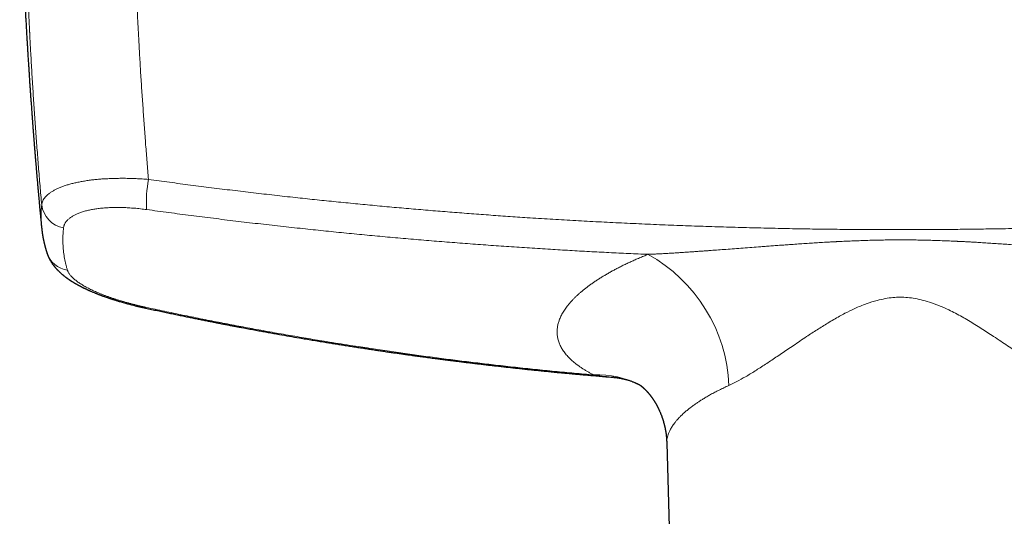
# Model space of a CAD drawing. Header units: millimetres. Extents: x 8 to 974, y 12 to 621.
# Tile 18 of 52: x 405 to 512, y 267 to 321. Entities that reach past the tile are written whole.
import ezdxf

# ---------------------------------------------------------------- set-up
doc = ezdxf.new("R2010")
doc.units = ezdxf.units.MM

msp = doc.modelspace()

# ---------------------------------------------------------------- linework, layer by layer
at = {"color": 7, "linetype": 'Continuous', "lineweight": 30}
for p, q in [((407.34, 298.74), (407.34, 298.75)), ((469.41, 282.41), (469.32, 282.42)), ((475.17, 275.27), (475.7, 256.23))]:
    msp.add_line(p, q, dxfattribs=at)
at = {"color": 8, "linetype": 'Continuous', "lineweight": 0, "flags": 128}
msp.add_lwpolyline([(418.71, 290), (418.69, 289.98), (418.68, 289.96), (418.67, 289.94), (418.66, 289.93), (418.65, 289.93), (418.64, 289.92), (418.63, 289.92)], dxfattribs=at)
at = {"color": 8, "linetype": 'Continuous', "lineweight": 0}
for centre, radius, start, end in [((431.78, 301.41), 13.06, 169.0332, 183.4446), ((410.27, 301.51), 2.93, 187.2244, 259.4736), ((410.6, 296.81), 2.82, 198.7563, 261.1654), ((464.87, 280.85), 17.05, 2.2447, 60.9705), ((467.7, 272.7), 9.97, 62.8288, 92.6019)]:
    msp.add_arc(centre, radius, start, end, dxfattribs=at)
at = {"color": 7, "linetype": 'Continuous', "lineweight": 30}
for points, knots in [([(404.98, 338.44), (404.98, 338.39), (404.98, 338.18), (404.99, 337.85), (405, 337.43), (405.01, 337.03), (405.02, 336.65), (405.03, 336.27), (405.04, 335.91), (405.05, 335.56), (405.06, 335.22), (405.07, 334.89), (405.08, 334.57), (405.09, 334.25), (405.1, 333.95), (405.11, 333.67), (405.11, 333.39), (405.12, 333.12), (405.13, 332.87), (405.14, 332.62), (405.15, 332.39), (405.15, 332.17), (405.16, 331.96), (405.17, 331.77), (405.18, 331.58), (405.18, 331.4), (405.19, 331.24), (405.19, 331.08), (405.2, 330.94), (405.2, 330.81), (405.21, 330.69), (405.21, 330.58), (405.22, 330.48), (405.22, 330.39), (405.22, 330.31), (405.22, 330.24), (405.23, 330.18), (405.23, 330.13), (405.23, 330.07), (405.23, 330.01), (405.24, 329.93), (405.24, 329.85), (405.24, 329.75), (405.25, 329.65), (405.25, 329.52), (405.26, 329.39), (405.26, 329.24), (405.27, 329.07), (405.28, 328.89), (405.28, 328.7), (405.29, 328.49), (405.3, 328.27), (405.31, 328.03), (405.32, 327.78), (405.33, 327.52), (405.35, 327.24), (405.36, 326.95), (405.37, 326.64), (405.39, 326.33), (405.4, 326.01), (405.42, 325.69), (405.43, 325.36), (405.45, 325.02), (405.46, 324.66), (405.48, 324.32), (405.5, 323.97), (405.51, 323.64), (405.53, 323.3), (405.55, 322.96), (405.57, 322.57), (405.59, 322.16), (405.61, 321.71), (405.64, 321.23), (405.67, 320.7), (405.7, 320.13), (405.73, 319.58), (405.77, 319.03), (405.8, 318.49), (405.83, 317.96), (405.86, 317.45), (405.89, 316.94), (405.92, 316.44), (405.96, 315.96), (405.99, 315.48), (406.02, 314.99), (406.05, 314.51), (406.08, 314.04), (406.11, 313.59), (406.14, 313.14), (406.17, 312.72), (406.2, 312.33), (406.23, 311.99), (406.25, 311.69), (406.27, 311.4), (406.29, 311.13), (406.31, 310.9), (406.32, 310.7), (406.33, 310.5), (406.35, 310.32), (406.36, 310.15), (406.37, 309.98), (406.39, 309.83), (406.4, 309.68), (406.41, 309.57), (406.41, 309.47), (406.42, 309.39), (406.42, 309.32), (406.43, 309.25), (406.44, 309.18), (406.44, 309.1), (406.45, 309.01), (406.46, 308.89), (406.47, 308.77), (406.48, 308.63), (406.49, 308.48), (406.5, 308.32), (406.52, 308.14), (406.53, 307.96), (406.55, 307.77), (406.56, 307.57), (406.58, 307.37), (406.6, 307.15), (406.61, 306.93), (406.63, 306.71), (406.65, 306.48), (406.67, 306.25), (406.7, 305.86), (406.75, 305.31), (406.79, 304.78), (406.82, 304.42), (406.84, 304.25), (406.85, 304.07), (406.87, 303.9), (406.88, 303.73), (406.9, 303.58), (406.91, 303.44), (406.92, 303.31), (406.93, 303.2), (406.94, 303.1), (406.95, 303.01), (406.95, 302.93), (406.96, 302.84), (406.97, 302.74), (406.98, 302.63), (406.99, 302.52), (407, 302.4), (407.01, 302.27), (407.02, 302.14), (407.04, 302.01), (407.06, 301.72), (407.09, 301.4), (407.12, 301.05), (407.14, 300.83), (407.16, 300.61), (407.19, 300.37), (407.21, 300.17), (407.22, 300), (407.23, 299.87), (407.25, 299.73), (407.26, 299.6), (407.27, 299.46), (407.29, 299.33), (407.3, 299.21), (407.31, 299.11), (407.32, 299.01), (407.32, 298.92), (407.33, 298.85), (407.34, 298.8), (407.34, 298.77), (407.34, 298.75), (407.34, 298.75)], [0, 0, 0, 0, 0.0046101, 0.0154592, 0.0260175, 0.0362852, 0.0462623, 0.0557787, 0.0650153, 0.073972, 0.0826492, 0.0912154, 0.0994907, 0.1074752, 0.1151692, 0.1225728, 0.1296859, 0.1365089, 0.1430054, 0.1492152, 0.1551384, 0.160775, 0.1661252, 0.171189, 0.1759666, 0.1804579, 0.1846631, 0.1885823, 0.1922154, 0.1955626, 0.1986239, 0.2014017, 0.2039231, 0.206196, 0.208329, 0.2101842, 0.2117615, 0.2130611, 0.2140874, 0.2159814, 0.2179862, 0.2200057, 0.2223696, 0.225078, 0.2281307, 0.2316008, 0.2354295, 0.2396167, 0.2441625, 0.2490667, 0.2543294, 0.2599505, 0.26593, 0.2722678, 0.2789639, 0.2860182, 0.2934307, 0.3012013, 0.30933, 0.3170958, 0.3251624, 0.3335298, 0.3421978, 0.3511665, 0.3604358, 0.368602, 0.376988, 0.3855937, 0.3944096, 0.4032198, 0.414614, 0.4258461, 0.4369161, 0.4514884, 0.4657703, 0.479762, 0.4934636, 0.507146, 0.5205268, 0.5336059, 0.5463837, 0.5588602, 0.5710355, 0.5829099, 0.595395, 0.6075294, 0.6193131, 0.6307465, 0.6418296, 0.6525625, 0.6629454, 0.6707018, 0.6782507, 0.6855924, 0.6927217, 0.6980789, 0.7031756, 0.7080115, 0.7125868, 0.7169775, 0.7210979, 0.7249481, 0.7285281, 0.7318378, 0.7338585, 0.7357633, 0.7375523, 0.7392255, 0.7408651, 0.7427134, 0.7452276, 0.7480649, 0.751224, 0.7546946, 0.7584745, 0.7624882, 0.7668003, 0.771411, 0.7763202, 0.7811023, 0.7861375, 0.7914257, 0.796967, 0.8026514, 0.808328, 0.8139959, 0.8196553, 0.8373855, 0.8550308, 0.8594289, 0.8638218, 0.8682093, 0.8725711, 0.8766934, 0.8805197, 0.8840499, 0.887284, 0.8899357, 0.8923486, 0.8945226, 0.8965305, 0.8987334, 0.9011803, 0.9038713, 0.9066384, 0.9096235, 0.9128235, 0.9160909, 0.9193442, 0.9225836, 0.937667, 0.9429791, 0.9483796, 0.9539707, 0.9597526, 0.9657253, 0.9689701, 0.9722685, 0.9756207, 0.9790266, 0.9824799, 0.9857702, 0.988629, 0.9912516, 0.9936379, 0.9957878, 0.9977014, 0.998796, 0.999795, 1, 1, 1, 1]), ([(407.34, 298.75), (407.34, 298.74), (407.34, 298.71), (407.35, 298.68), (407.35, 298.65), (407.35, 298.62), (407.36, 298.6), (407.36, 298.58), (407.36, 298.57), (407.36, 298.56), (407.36, 298.53), (407.37, 298.5), (407.37, 298.47), (407.37, 298.44), (407.38, 298.43), (407.38, 298.41), (407.38, 298.38), (407.38, 298.36), (407.39, 298.33), (407.39, 298.31), (407.39, 298.3), (407.39, 298.28), (407.4, 298.26), (407.4, 298.24), (407.4, 298.22), (407.41, 298.19), (407.41, 298.16), (407.41, 298.14), (407.42, 298.12), (407.42, 298.09), (407.42, 298.06), (407.43, 298.04), (407.43, 298.01), (407.44, 297.98), (407.44, 297.96), (407.44, 297.93), (407.45, 297.9), (407.46, 297.86), (407.46, 297.81), (407.47, 297.76), (407.48, 297.72), (407.49, 297.68), (407.49, 297.64), (407.5, 297.61), (407.5, 297.58), (407.51, 297.56), (407.51, 297.54), (407.52, 297.53), (407.52, 297.51), (407.52, 297.48), (407.53, 297.46), (407.53, 297.44), (407.54, 297.42), (407.54, 297.4), (407.54, 297.38), (407.55, 297.36), (407.55, 297.34), (407.56, 297.32), (407.56, 297.3), (407.56, 297.28), (407.57, 297.26), (407.57, 297.25), (407.57, 297.24), (407.58, 297.22), (407.58, 297.2), (407.59, 297.18), (407.59, 297.16), (407.59, 297.14), (407.6, 297.13), (407.6, 297.12), (407.6, 297.1), (407.61, 297.08), (407.61, 297.06), (407.62, 297.04), (407.62, 297.01), (407.63, 296.99), (407.63, 296.97), (407.64, 296.95), (407.64, 296.93), (407.65, 296.91), (407.65, 296.9), (407.66, 296.88), (407.66, 296.85), (407.67, 296.83), (407.67, 296.8), (407.68, 296.78), (407.68, 296.76), (407.69, 296.74), (407.7, 296.72), (407.7, 296.69), (407.71, 296.67), (407.71, 296.65), (407.72, 296.63), (407.72, 296.61), (407.73, 296.58), (407.74, 296.55), (407.75, 296.52), (407.75, 296.5), (407.76, 296.48), (407.77, 296.45), (407.77, 296.43), (407.78, 296.4), (407.79, 296.38), (407.79, 296.36), (407.8, 296.35), (407.8, 296.33), (407.8, 296.32), (407.81, 296.3), (407.82, 296.28), (407.82, 296.25), (407.83, 296.23), (407.84, 296.21), (407.84, 296.19), (407.85, 296.18), (407.85, 296.16), (407.86, 296.14), (407.86, 296.12), (407.87, 296.1), (407.88, 296.08), (407.88, 296.07), (407.89, 296.05), (407.89, 296.03), (407.9, 296), (407.91, 295.97), (407.92, 295.94), (407.93, 295.91), (407.93, 295.9)], [0, 0, 0, 0, 0.013591, 0.025568, 0.03593, 0.044676, 0.051808, 0.057245, 0.061948, 0.066496, 0.07089, 0.085618, 0.099862, 0.104835, 0.11073, 0.117566, 0.125346, 0.134068, 0.143049, 0.150278, 0.15624, 0.161152, 0.166752, 0.17342, 0.183364, 0.193072, 0.20179, 0.209519, 0.21626, 0.228038, 0.238667, 0.245161, 0.253293, 0.263069, 0.272905, 0.281838, 0.290077, 0.30663, 0.326318, 0.341535, 0.352327, 0.367762, 0.383518, 0.394179, 0.405216, 0.410618, 0.416377, 0.422727, 0.429726, 0.437374, 0.445672, 0.45424, 0.461578, 0.467782, 0.473031, 0.479298, 0.486754, 0.495353, 0.503463, 0.509544, 0.514608, 0.518848, 0.523784, 0.529737, 0.536709, 0.544428, 0.55089, 0.556572, 0.561475, 0.56569, 0.570587, 0.57663, 0.585393, 0.594654, 0.603, 0.610425, 0.616931, 0.624186, 0.631044, 0.637739, 0.644103, 0.650751, 0.658577, 0.667606, 0.676657, 0.684708, 0.691835, 0.698865, 0.70688, 0.715802, 0.724161, 0.731398, 0.73759, 0.745985, 0.756223, 0.767508, 0.777698, 0.784851, 0.792143, 0.800433, 0.809721, 0.818809, 0.82726, 0.834439, 0.840346, 0.844989, 0.849815, 0.85587, 0.863154, 0.873387, 0.881866, 0.888328, 0.89377, 0.89991, 0.906779, 0.914372, 0.922418, 0.928256, 0.93424, 0.940368, 0.946732, 0.954394, 0.963479, 0.974107, 0.986281, 1, 1, 1, 1]), ([(407.93, 295.9), (407.94, 295.89), (407.94, 295.87), (407.96, 295.83), (407.97, 295.81), (407.97, 295.78), (407.98, 295.76), (407.99, 295.75), (407.99, 295.73), (408, 295.71), (408.02, 295.67), (408.03, 295.64), (408.04, 295.6), (408.06, 295.57), (408.07, 295.55), (408.07, 295.53), (408.08, 295.51), (408.1, 295.48), (408.11, 295.45), (408.13, 295.41), (408.15, 295.37), (408.18, 295.31), (408.21, 295.25), (408.24, 295.19), (408.27, 295.14), (408.3, 295.07), (408.35, 295), (408.4, 294.92), (408.46, 294.83), (408.51, 294.74), (408.57, 294.66), (408.63, 294.58), (408.68, 294.52), (408.71, 294.48), (408.74, 294.44), (408.77, 294.41), (408.8, 294.37), (408.83, 294.33), (408.86, 294.29), (408.9, 294.26), (408.92, 294.23), (408.95, 294.2), (408.98, 294.17), (409, 294.14), (409.03, 294.11), (409.06, 294.08), (409.09, 294.05), (409.13, 294.01), (409.18, 293.96), (409.24, 293.9), (409.3, 293.84), (409.36, 293.78), (409.43, 293.72), (409.49, 293.67), (409.54, 293.62), (409.6, 293.58), (409.65, 293.54), (409.7, 293.5), (409.75, 293.45), (409.8, 293.41), (409.84, 293.38), (409.88, 293.35), (409.9, 293.33), (409.93, 293.31), (409.96, 293.29), (409.99, 293.27), (410.02, 293.24), (410.05, 293.22), (410.07, 293.21), (410.09, 293.19), (410.11, 293.18), (410.13, 293.17), (410.14, 293.16), (410.16, 293.14), (410.18, 293.13), (410.2, 293.11), (410.22, 293.1), (410.24, 293.09), (410.26, 293.07), (410.28, 293.06), (410.31, 293.04), (410.33, 293.02), (410.36, 293.01), (410.38, 292.99), (410.4, 292.98), (410.43, 292.96), (410.45, 292.94), (410.48, 292.93), (410.51, 292.91), (410.53, 292.89), (410.56, 292.87), (410.59, 292.85), (410.62, 292.83), (410.64, 292.82), (410.66, 292.81), (410.68, 292.8), (410.71, 292.78), (410.74, 292.76), (410.79, 292.73), (410.84, 292.7), (410.89, 292.67), (410.94, 292.64), (410.99, 292.61), (411.04, 292.58), (411.08, 292.56), (411.13, 292.53), (411.18, 292.5), (411.23, 292.48), (411.27, 292.45), (411.33, 292.42), (411.38, 292.39), (411.45, 292.35), (411.52, 292.32), (411.6, 292.28), (411.68, 292.23), (411.76, 292.19), (411.84, 292.15), (411.91, 292.12), (411.97, 292.09), (412.03, 292.06), (412.08, 292.04), (412.14, 292.01), (412.21, 291.98), (412.28, 291.94), (412.34, 291.92), (412.39, 291.89), (412.44, 291.87), (412.48, 291.85), (412.53, 291.83), (412.57, 291.81), (412.62, 291.79), (412.71, 291.75), (412.83, 291.7), (412.97, 291.64), (413.09, 291.59), (413.17, 291.56), (413.22, 291.54), (413.27, 291.52), (413.32, 291.5), (413.37, 291.48), (413.41, 291.46), (413.46, 291.44), (413.5, 291.43), (413.54, 291.41), (413.59, 291.39), (413.63, 291.38), (413.67, 291.36), (413.71, 291.35), (413.74, 291.34), (413.77, 291.33), (413.79, 291.32), (413.81, 291.31), (413.85, 291.3), (413.9, 291.28), (413.95, 291.26), (414.01, 291.23), (414.07, 291.21), (414.13, 291.19), (414.21, 291.16), (414.3, 291.13), (414.4, 291.1), (414.49, 291.07), (414.56, 291.04), (414.62, 291.02), (414.66, 291.01), (414.69, 291), (414.72, 290.99), (414.74, 290.98), (414.76, 290.98), (414.79, 290.96), (414.84, 290.95), (414.89, 290.93), (414.95, 290.91), (415.02, 290.89), (415.08, 290.87), (415.15, 290.85), (415.25, 290.82), (415.37, 290.78), (415.51, 290.73), (415.68, 290.68), (415.88, 290.62), (416.1, 290.56), (416.33, 290.49), (416.56, 290.43), (416.79, 290.37), (417, 290.31), (417.21, 290.26), (417.42, 290.21), (417.58, 290.17), (417.71, 290.13), (417.8, 290.11), (417.89, 290.09), (417.97, 290.07), (418.02, 290.06), (418.05, 290.05), (418.07, 290.05), (418.08, 290.05), (418.1, 290.04), (418.11, 290.04), (418.13, 290.04), (418.16, 290.03), (418.2, 290.02), (418.26, 290.01), (418.33, 289.99), (418.42, 289.97), (418.52, 289.95), (418.6, 289.93), (418.63, 289.92)], [0, 0, 0, 0, 0.003725, 0.006697, 0.00894, 0.010616, 0.012113, 0.013468, 0.014743, 0.017053, 0.020152, 0.023715, 0.026787, 0.029333, 0.031499, 0.033307, 0.035013, 0.037584, 0.040903, 0.043735, 0.047946, 0.053968, 0.060096, 0.065325, 0.070626, 0.076034, 0.0845, 0.09322, 0.102215, 0.111506, 0.121043, 0.12957, 0.137524, 0.141643, 0.145602, 0.149404, 0.153464, 0.158311, 0.163361, 0.167753, 0.171626, 0.174959, 0.178325, 0.181887, 0.186052, 0.190526, 0.1945, 0.198004, 0.205259, 0.214037, 0.220965, 0.229438, 0.237574, 0.245382, 0.251892, 0.257231, 0.264394, 0.27003, 0.275424, 0.282475, 0.287676, 0.291019, 0.294504, 0.297785, 0.300475, 0.303956, 0.308265, 0.311247, 0.313805, 0.315983, 0.317899, 0.319561, 0.321371, 0.323491, 0.326115, 0.328575, 0.330582, 0.332229, 0.334307, 0.337033, 0.339919, 0.342437, 0.3454, 0.347828, 0.350168, 0.352449, 0.355098, 0.358287, 0.361341, 0.364015, 0.366967, 0.370456, 0.373432, 0.375897, 0.377757, 0.3792, 0.380988, 0.385906, 0.391023, 0.395914, 0.400862, 0.406046, 0.411373, 0.416306, 0.420411, 0.424599, 0.429239, 0.434329, 0.439294, 0.443675, 0.449416, 0.455565, 0.462414, 0.469742, 0.477394, 0.485168, 0.492535, 0.498704, 0.504227, 0.509005, 0.513594, 0.518992, 0.525181, 0.532052, 0.536619, 0.541394, 0.545728, 0.549412, 0.552446, 0.556184, 0.560649, 0.565849, 0.578292, 0.590501, 0.602117, 0.606484, 0.610705, 0.614756, 0.618639, 0.622474, 0.626832, 0.629789, 0.632967, 0.636369, 0.639992, 0.643781, 0.647174, 0.650022, 0.652526, 0.654374, 0.655675, 0.657382, 0.659712, 0.664235, 0.668952, 0.673563, 0.678068, 0.68247, 0.687023, 0.695381, 0.704624, 0.709817, 0.715139, 0.719678, 0.722904, 0.72535, 0.727017, 0.72817, 0.72967, 0.73158, 0.735421, 0.739756, 0.744278, 0.748987, 0.753882, 0.758964, 0.764232, 0.774374, 0.785076, 0.796067, 0.811199, 0.826801, 0.842876, 0.859425, 0.874848, 0.889944, 0.904444, 0.91835, 0.931663, 0.938097, 0.944384, 0.95034, 0.955428, 0.959609, 0.960883, 0.962041, 0.963083, 0.96401, 0.964822, 0.965956, 0.967783, 0.97079, 0.974742, 0.979638, 0.985479, 0.992266, 1, 1, 1, 1]), ([(418.63, 289.92), (418.85, 289.88), (419.29, 289.78), (419.93, 289.65), (420.56, 289.51), (421.18, 289.38), (421.78, 289.26), (422.37, 289.13), (422.93, 289.02), (423.46, 288.91), (423.97, 288.81), (424.46, 288.71), (424.95, 288.61), (425.42, 288.52), (425.88, 288.43), (426.33, 288.34), (426.77, 288.25), (427.19, 288.17), (427.61, 288.09), (428.02, 288.01), (428.4, 287.94), (428.77, 287.87), (429.12, 287.8), (429.46, 287.74), (429.79, 287.68), (430.12, 287.62), (430.44, 287.56), (430.76, 287.5), (431.07, 287.44), (431.36, 287.39), (431.65, 287.34), (431.93, 287.28), (432.23, 287.23), (432.54, 287.18), (432.84, 287.12), (433.77, 286.96), (435.06, 286.73), (436.72, 286.45), (437.83, 286.27), (438.65, 286.13), (439.2, 286.05), (439.74, 285.96), (440.31, 285.87), (440.9, 285.78), (441.51, 285.68), (442.11, 285.59), (442.7, 285.5), (443.27, 285.41), (443.83, 285.33), (444.37, 285.25), (444.89, 285.17), (445.41, 285.1), (445.9, 285.03), (446.31, 284.97), (446.62, 284.93), (446.85, 284.9), (447.09, 284.86), (447.34, 284.83), (447.6, 284.79), (447.86, 284.75), (448.14, 284.72), (448.43, 284.68), (448.73, 284.64), (449.05, 284.59), (449.37, 284.55), (449.71, 284.5), (450.06, 284.46), (450.41, 284.41), (450.78, 284.36), (451.15, 284.32), (451.53, 284.27), (451.95, 284.21), (452.41, 284.16), (452.91, 284.09), (453.42, 284.03), (453.95, 283.97), (454.49, 283.9), (455.03, 283.84), (455.57, 283.77), (456.1, 283.71), (456.64, 283.65), (457.2, 283.59), (457.77, 283.52), (458.34, 283.46), (458.91, 283.4), (459.48, 283.34), (460.06, 283.27), (460.65, 283.21), (461.25, 283.15), (461.87, 283.09), (462.49, 283.03), (463.13, 282.96), (463.77, 282.9), (464.43, 282.84), (465.09, 282.78), (465.76, 282.72), (466.43, 282.66), (467.13, 282.6), (467.84, 282.54), (468.56, 282.47), (469.06, 282.43), (469.31, 282.41), (469.32, 282.41)], [0, 0, 0, 0, 0.013105, 0.025941, 0.038507, 0.050805, 0.062833, 0.074593, 0.086083, 0.09638, 0.106452, 0.116298, 0.125918, 0.135313, 0.144482, 0.153426, 0.162145, 0.170638, 0.178907, 0.18695, 0.194768, 0.201934, 0.208899, 0.215665, 0.22223, 0.228596, 0.235129, 0.241437, 0.24752, 0.253379, 0.259013, 0.264422, 0.270531, 0.276579, 0.282626, 0.288674, 0.331872, 0.359362, 0.386854, 0.397654, 0.408455, 0.41919, 0.42975, 0.44209, 0.454179, 0.466018, 0.477605, 0.488943, 0.500029, 0.510564, 0.520862, 0.530924, 0.540749, 0.550339, 0.554635, 0.559144, 0.563866, 0.568801, 0.573949, 0.579213, 0.584682, 0.590356, 0.596236, 0.602434, 0.608845, 0.615469, 0.622305, 0.629355, 0.636487, 0.643824, 0.651366, 0.659114, 0.668606, 0.678389, 0.688464, 0.698829, 0.709487, 0.720435, 0.730619, 0.741043, 0.751707, 0.76261, 0.773754, 0.785138, 0.796091, 0.807258, 0.818638, 0.830233, 0.84204, 0.854062, 0.866297, 0.878747, 0.89141, 0.904288, 0.917144, 0.930207, 0.943477, 0.956953, 0.970888, 0.985037, 0.999401, 1, 1, 1, 1]), ([(469.41, 282.41), (469.42, 282.41), (469.44, 282.4), (469.46, 282.4), (469.48, 282.4), (469.49, 282.4), (469.51, 282.4), (469.53, 282.4), (469.55, 282.39), (469.57, 282.39), (469.59, 282.39), (469.61, 282.39), (469.63, 282.38), (469.66, 282.38), (469.68, 282.38), (469.7, 282.38), (469.72, 282.37), (469.74, 282.37), (469.77, 282.37), (469.79, 282.36), (469.81, 282.36), (469.85, 282.36), (469.89, 282.35), (469.94, 282.34), (469.99, 282.33), (470.04, 282.33), (470.08, 282.32), (470.13, 282.31), (470.18, 282.3), (470.23, 282.29), (470.27, 282.28), (470.31, 282.27), (470.36, 282.26), (470.41, 282.25), (470.45, 282.24), (470.5, 282.23), (470.55, 282.22), (470.62, 282.2), (470.69, 282.18), (470.76, 282.16), (470.86, 282.14), (470.97, 282.1), (471.11, 282.06), (471.26, 282.01), (471.4, 281.96), (471.54, 281.9), (471.64, 281.86), (471.71, 281.83), (471.75, 281.82), (471.78, 281.8), (471.81, 281.79), (471.85, 281.77), (471.89, 281.75), (471.93, 281.73), (471.97, 281.72), (472.01, 281.7), (472.04, 281.68), (472.08, 281.66), (472.11, 281.65), (472.14, 281.64), (472.17, 281.62), (472.2, 281.61), (472.22, 281.59), (472.23, 281.59), (472.24, 281.58), (472.25, 281.58)], [0, 0, 0, 0, 0.010956, 0.019029, 0.025023, 0.03208, 0.040084, 0.046675, 0.054608, 0.06224, 0.070037, 0.078538, 0.085215, 0.094376, 0.102159, 0.108409, 0.119063, 0.126691, 0.135578, 0.144863, 0.152906, 0.162738, 0.179517, 0.198206, 0.216563, 0.234696, 0.25203, 0.269083, 0.287649, 0.304732, 0.317079, 0.332329, 0.350262, 0.366519, 0.382401, 0.398562, 0.414838, 0.440063, 0.465222, 0.490324, 0.515383, 0.563561, 0.611499, 0.659268, 0.708788, 0.756081, 0.80364, 0.815438, 0.827399, 0.83862, 0.851208, 0.86201, 0.876607, 0.890138, 0.905116, 0.916503, 0.931265, 0.940411, 0.95124, 0.962613, 0.971556, 0.98355, 0.990444, 0.995936, 1, 1, 1, 1]), ([(472.22, 281.6), (472.22, 281.6), (472.22, 281.6), (472.22, 281.6), (472.22, 281.6), (472.23, 281.59), (472.24, 281.59), (472.25, 281.58), (472.25, 281.58), (472.26, 281.57), (472.27, 281.57), (472.28, 281.56), (472.28, 281.56), (472.29, 281.55), (472.3, 281.54), (472.31, 281.54), (472.31, 281.53), (472.32, 281.53), (472.33, 281.52), (472.34, 281.51), (472.35, 281.51), (472.36, 281.5), (472.37, 281.49), (472.37, 281.49), (472.38, 281.48), (472.39, 281.47), (472.41, 281.46), (472.42, 281.45), (472.43, 281.44), (472.44, 281.43), (472.45, 281.42), (472.46, 281.41), (472.48, 281.41), (472.49, 281.4), (472.5, 281.39), (472.51, 281.38), (472.52, 281.37), (472.53, 281.36), (472.54, 281.35), (472.55, 281.35), (472.56, 281.34), (472.57, 281.32), (472.58, 281.31), (472.6, 281.3), (472.61, 281.29), (472.62, 281.28), (472.63, 281.27), (472.65, 281.26), (472.66, 281.24), (472.68, 281.23), (472.69, 281.21), (472.7, 281.2), (472.71, 281.2), (472.72, 281.19), (472.73, 281.18), (472.74, 281.16), (472.76, 281.15), (472.77, 281.14), (472.79, 281.12), (472.81, 281.1), (472.83, 281.08), (472.85, 281.06), (472.87, 281.04), (472.88, 281.02), (472.9, 281.01), (472.92, 280.99), (472.93, 280.98), (472.94, 280.97), (472.95, 280.96), (472.96, 280.94), (472.98, 280.93), (472.99, 280.92), (473, 280.91), (473, 280.9), (473.01, 280.89), (473.02, 280.88), (473.03, 280.87), (473.04, 280.86), (473.05, 280.85), (473.06, 280.83), (473.07, 280.82), (473.08, 280.81), (473.09, 280.8), (473.1, 280.79), (473.12, 280.77), (473.13, 280.76), (473.15, 280.74), (473.16, 280.72), (473.18, 280.7), (473.2, 280.67), (473.23, 280.64), (473.25, 280.61), (473.28, 280.58), (473.3, 280.55), (473.32, 280.53), (473.34, 280.51), (473.35, 280.5), (473.35, 280.49), (473.36, 280.48), (473.37, 280.47), (473.37, 280.46), (473.38, 280.45), (473.39, 280.43), (473.41, 280.42), (473.42, 280.4), (473.43, 280.38), (473.45, 280.36), (473.46, 280.35), (473.47, 280.33), (473.48, 280.31), (473.5, 280.3), (473.51, 280.28), (473.52, 280.26), (473.53, 280.25), (473.55, 280.22), (473.58, 280.19), (473.61, 280.14), (473.64, 280.09), (473.67, 280.05), (473.71, 280), (473.74, 279.95), (473.77, 279.9), (473.8, 279.85), (473.84, 279.8), (473.87, 279.74), (473.9, 279.69), (473.94, 279.63), (473.97, 279.58), (474, 279.53), (474.02, 279.49), (474.03, 279.47), (474.05, 279.44), (474.06, 279.42), (474.07, 279.4), (474.08, 279.38), (474.1, 279.35), (474.11, 279.32), (474.13, 279.28), (474.16, 279.24), (474.18, 279.19), (474.2, 279.15), (474.22, 279.11), (474.24, 279.06), (474.27, 279.02), (474.29, 278.98), (474.31, 278.93), (474.33, 278.87), (474.37, 278.79), (474.42, 278.69), (474.46, 278.59), (474.5, 278.48), (474.54, 278.38), (474.58, 278.29), (474.61, 278.22), (474.63, 278.16), (474.65, 278.09), (474.68, 278.02), (474.7, 277.96), (474.71, 277.92), (474.72, 277.9), (474.73, 277.87), (474.74, 277.84), (474.74, 277.81), (474.75, 277.78), (474.76, 277.76), (474.77, 277.73), (474.78, 277.7), (474.79, 277.67), (474.8, 277.65), (474.8, 277.62), (474.81, 277.59), (474.82, 277.55), (474.83, 277.52), (474.84, 277.48), (474.85, 277.45), (474.86, 277.41), (474.87, 277.38), (474.88, 277.35), (474.89, 277.31), (474.9, 277.28), (474.9, 277.25), (474.91, 277.22), (474.92, 277.19), (474.92, 277.17), (474.93, 277.14), (474.93, 277.12), (474.94, 277.09), (474.95, 277.06), (474.96, 277.03), (474.96, 276.99), (474.97, 276.96), (474.98, 276.92), (474.99, 276.88), (474.99, 276.84), (475, 276.8), (475.01, 276.76), (475.01, 276.74), (475.02, 276.71), (475.02, 276.69), (475.03, 276.67), (475.03, 276.63), (475.04, 276.59), (475.05, 276.53), (475.06, 276.48), (475.07, 276.43), (475.07, 276.39), (475.08, 276.36), (475.08, 276.33), (475.09, 276.3), (475.09, 276.28), (475.09, 276.25), (475.1, 276.21), (475.1, 276.18), (475.11, 276.14), (475.11, 276.11), (475.11, 276.08), (475.12, 276.05), (475.12, 276.01), (475.13, 275.98), (475.13, 275.94), (475.13, 275.91), (475.14, 275.87), (475.14, 275.84), (475.14, 275.79), (475.15, 275.74), (475.15, 275.68), (475.16, 275.61), (475.16, 275.55), (475.16, 275.5), (475.16, 275.46), (475.17, 275.42), (475.17, 275.39), (475.17, 275.37), (475.17, 275.34), (475.17, 275.31), (475.17, 275.28), (475.17, 275.27)], [0, 0, 0, 0, 0.003184, 0.015276, 0.027423, 0.039626, 0.052092, 0.059116, 0.065469, 0.071684, 0.077855, 0.083985, 0.090157, 0.094655, 0.099497, 0.104336, 0.10909, 0.113927, 0.118925, 0.123608, 0.127646, 0.131568, 0.135472, 0.139414, 0.143702, 0.148657, 0.153704, 0.159296, 0.164422, 0.168665, 0.172808, 0.177033, 0.180624, 0.184676, 0.188757, 0.192797, 0.196327, 0.199479, 0.202495, 0.205543, 0.208986, 0.213116, 0.21746, 0.221546, 0.225104, 0.228218, 0.231982, 0.236268, 0.241469, 0.246516, 0.250471, 0.252869, 0.255264, 0.257924, 0.261173, 0.264699, 0.26806, 0.272625, 0.27664, 0.281494, 0.287526, 0.292314, 0.296438, 0.301141, 0.307139, 0.310171, 0.312589, 0.314862, 0.317367, 0.320607, 0.324276, 0.327003, 0.329061, 0.330829, 0.332595, 0.334543, 0.336802, 0.339646, 0.342765, 0.345335, 0.347391, 0.349287, 0.351487, 0.354362, 0.357359, 0.360104, 0.364482, 0.368419, 0.372262, 0.376473, 0.383003, 0.388726, 0.393923, 0.400353, 0.405252, 0.407378, 0.40979, 0.411937, 0.413609, 0.414813, 0.416122, 0.417902, 0.420152, 0.423701, 0.426469, 0.429101, 0.432472, 0.435686, 0.438315, 0.440518, 0.443186, 0.446411, 0.4494, 0.451812, 0.454169, 0.461431, 0.468118, 0.475497, 0.482502, 0.489765, 0.496737, 0.504106, 0.511051, 0.51863, 0.526244, 0.533535, 0.541252, 0.548643, 0.556271, 0.559857, 0.563391, 0.566899, 0.569749, 0.571701, 0.574304, 0.577658, 0.581938, 0.587013, 0.592275, 0.597102, 0.601997, 0.607595, 0.613186, 0.61839, 0.623188, 0.628005, 0.6331, 0.644008, 0.655116, 0.668061, 0.678677, 0.690359, 0.701186, 0.70795, 0.714235, 0.72172, 0.729385, 0.736575, 0.739663, 0.741989, 0.744533, 0.747711, 0.750819, 0.753585, 0.756482, 0.759718, 0.762731, 0.765075, 0.767662, 0.77079, 0.773966, 0.77707, 0.780686, 0.784755, 0.788789, 0.791651, 0.794507, 0.798033, 0.801758, 0.804969, 0.807983, 0.810783, 0.813576, 0.81645, 0.819048, 0.821121, 0.823688, 0.827044, 0.830519, 0.833588, 0.836999, 0.840876, 0.844652, 0.848613, 0.853122, 0.856111, 0.859021, 0.861458, 0.863297, 0.865219, 0.867681, 0.873799, 0.878807, 0.883664, 0.888392, 0.892766, 0.895741, 0.898513, 0.900684, 0.902988, 0.906015, 0.909535, 0.913111, 0.916456, 0.91936, 0.922223, 0.925254, 0.928779, 0.931852, 0.93536, 0.939106, 0.942312, 0.945574, 0.949186, 0.95498, 0.960916, 0.967014, 0.97289, 0.978128, 0.981976, 0.985254, 0.988452, 0.990523, 0.992977, 0.996136, 1, 1, 1, 1])]:
    msp.add_open_spline(points, degree=3, knots=knots, dxfattribs=at)
at = {"color": 8, "linetype": 'Continuous', "lineweight": 0}
for points, knots in [([(405.52, 338.41), (405.52, 338.35), (405.52, 338.23), (405.52, 338.05), (405.52, 337.85), (405.52, 337.64), (405.53, 337.42), (405.53, 337.19), (405.53, 336.95), (405.53, 336.69), (405.54, 336.47), (405.54, 336.28), (405.54, 336.11), (405.54, 335.94), (405.55, 335.76), (405.55, 335.59), (405.55, 335.43), (405.55, 335.25), (405.56, 335.06), (405.56, 334.87), (405.56, 334.69), (405.56, 334.51), (405.57, 334.35), (405.57, 334.2), (405.57, 334.07), (405.57, 333.94), (405.58, 333.85), (405.58, 333.78), (405.58, 333.72), (405.58, 333.65), (405.58, 333.58), (405.58, 333.44), (405.59, 333.2), (405.6, 332.84), (405.6, 332.45), (405.61, 332.05), (405.62, 331.65), (405.63, 331.24), (405.64, 330.83), (405.65, 330.42), (405.66, 330.03), (405.67, 329.65), (405.68, 329.36), (405.69, 329.18), (405.69, 329.13), (405.69, 329.11), (405.69, 329.08), (405.69, 329.02), (405.7, 328.92), (405.7, 328.82), (405.7, 328.7), (405.71, 328.57), (405.71, 328.42), (405.72, 328.27), (405.72, 328.11), (405.73, 327.94), (405.73, 327.76), (405.74, 327.56), (405.75, 327.35), (405.75, 327.13), (405.76, 326.9), (405.77, 326.65), (405.78, 326.4), (405.79, 326.13), (405.8, 325.85), (405.81, 325.55), (405.82, 325.25), (405.83, 325.03), (405.83, 324.88), (405.84, 324.82), (405.84, 324.76), (405.84, 324.69), (405.84, 324.63), (405.85, 324.56), (405.85, 324.5), (405.85, 324.35), (405.86, 324.12), (405.88, 323.75), (405.9, 323.36), (405.91, 322.94), (405.93, 322.54), (405.95, 322.14), (405.97, 321.77), (405.98, 321.42), (406, 321.1), (406.01, 320.82), (406.02, 320.54), (406.04, 320.27), (406.05, 320.08), (406.05, 319.97), (406.05, 319.93), (406.05, 319.9), (406.06, 319.86), (406.07, 319.68), (406.1, 318.93), (406.18, 317.5), (406.29, 315.54), (406.42, 313.48), (406.55, 311.43), (406.69, 309.37), (406.85, 307.32), (407.01, 305.26), (407.18, 303.2), (407.3, 301.83), (407.36, 301.14)], [0, 0, 0, 0, 0.004728, 0.009773, 0.015132, 0.020807, 0.026798, 0.032988, 0.039483, 0.046282, 0.053386, 0.057581, 0.061876, 0.066735, 0.071519, 0.076132, 0.080572, 0.084839, 0.090425, 0.095685, 0.10062, 0.105228, 0.109585, 0.113604, 0.117286, 0.12063, 0.123636, 0.124851, 0.126609, 0.128467, 0.130335, 0.132213, 0.139686, 0.150035, 0.160662, 0.171565, 0.182232, 0.193151, 0.204322, 0.215745, 0.226007, 0.236464, 0.245827, 0.249995, 0.250296, 0.250533, 0.250969, 0.253124, 0.25563, 0.258486, 0.261692, 0.265249, 0.269156, 0.273161, 0.277478, 0.282106, 0.287045, 0.292296, 0.297929, 0.303881, 0.310153, 0.316744, 0.323654, 0.330883, 0.338431, 0.346299, 0.354366, 0.362742, 0.364424, 0.366118, 0.367824, 0.369541, 0.371271, 0.373013, 0.374766, 0.376105, 0.385104, 0.393907, 0.405503, 0.416739, 0.427616, 0.438133, 0.44829, 0.458089, 0.466041, 0.47374, 0.481185, 0.488377, 0.495217, 0.496269, 0.497316, 0.498356, 0.49939, 0.500538, 0.512306, 0.560058, 0.615101, 0.670128, 0.72514, 0.780139, 0.835124, 0.890095, 0.945054, 1, 1, 1, 1]), ([(417.21, 338.56), (417.22, 337.95), (417.24, 336.73), (417.28, 334.9), (417.32, 333.07), (417.37, 331.24), (417.43, 329.41), (417.5, 327.62), (417.56, 325.87), (417.64, 324.16), (417.72, 322.44), (417.8, 320.73), (417.9, 318.96), (418, 317.12), (418.11, 315.22), (418.24, 313.33), (418.37, 311.43), (418.5, 309.54), (418.64, 307.66), (418.79, 305.77), (418.9, 304.52), (418.95, 303.89)], [0, 0, 0, 0, 0.053408, 0.106688, 0.159841, 0.212867, 0.265767, 0.31854, 0.368183, 0.417713, 0.467132, 0.51644, 0.565636, 0.620412, 0.67505, 0.729551, 0.783914, 0.838141, 0.89223, 0.946183, 1, 1, 1, 1]), ([(407.36, 301.14), (407.37, 301.21), (407.4, 301.36), (407.48, 301.56), (407.59, 301.77), (407.74, 301.96), (407.91, 302.15), (408.12, 302.33), (408.36, 302.5), (408.62, 302.67), (408.93, 302.83), (409.26, 302.98), (409.62, 303.12), (410.01, 303.26), (410.42, 303.38), (410.85, 303.49), (411.3, 303.59), (411.76, 303.68), (412.26, 303.76), (412.68, 303.82), (413.02, 303.86), (413.26, 303.88), (413.51, 303.91), (413.76, 303.93), (414.02, 303.95), (414.28, 303.96), (414.64, 303.98), (415.11, 304), (415.7, 304.01), (416.31, 304.02), (416.94, 304), (417.6, 303.98), (418.27, 303.94), (418.72, 303.91), (418.95, 303.89)], [0, 0, 0, 0, 0.036613, 0.073044, 0.109226, 0.145094, 0.180582, 0.21563, 0.250178, 0.286027, 0.321876, 0.357681, 0.3934, 0.428989, 0.464405, 0.499609, 0.53341, 0.56766, 0.602322, 0.637355, 0.653195, 0.669097, 0.685057, 0.701071, 0.717135, 0.733244, 0.749394, 0.782853, 0.817212, 0.852405, 0.888359, 0.924998, 0.96224, 1, 1, 1, 1]), ([(418.95, 303.89), (419.71, 303.79), (421.23, 303.58), (423.51, 303.28), (425.79, 302.99), (428.06, 302.71), (430.34, 302.44), (432.61, 302.18), (434.82, 301.93), (436.97, 301.7), (439.05, 301.49), (441.14, 301.28), (443.24, 301.08), (445.34, 300.88), (447.44, 300.7), (449.54, 300.52), (451.64, 300.35), (453.73, 300.19), (455.83, 300.03), (457.93, 299.88), (460.16, 299.73), (462.51, 299.58), (464.98, 299.44), (467.46, 299.3), (469.96, 299.18), (472.47, 299.06), (475, 298.95), (477.53, 298.85), (480.06, 298.77), (482.58, 298.69), (485.08, 298.63), (487.57, 298.57), (490.06, 298.52), (492.46, 298.49), (494.78, 298.46), (497, 298.45), (499.23, 298.44), (501.46, 298.44), (503.68, 298.45), (505.9, 298.46), (508.13, 298.49), (510.45, 298.52), (512.88, 298.56), (515.42, 298.61), (517.95, 298.68), (520.49, 298.75), (523.01, 298.84), (525.51, 298.93), (528, 299.04), (530.48, 299.15), (532.88, 299.27), (535.18, 299.4), (537.4, 299.52), (539.62, 299.66), (541.83, 299.8), (544.04, 299.95), (546.25, 300.11), (548.46, 300.28), (550.76, 300.46), (553.14, 300.66), (555.61, 300.88), (558.08, 301.11), (560.24, 301.32), (562.09, 301.5), (563.63, 301.66), (565.17, 301.82), (566.71, 301.99), (568.51, 302.19), (570.55, 302.43), (572.85, 302.7), (575.15, 302.98), (577.45, 303.27), (579.75, 303.58), (581.28, 303.79), (582.05, 303.89)], [0, 0, 0, 0, 0.014143, 0.028267, 0.042372, 0.056457, 0.070522, 0.084564, 0.098585, 0.111417, 0.12423, 0.137132, 0.150037, 0.162935, 0.175827, 0.188713, 0.201592, 0.214463, 0.227328, 0.240185, 0.253035, 0.268176, 0.283321, 0.298471, 0.313625, 0.329058, 0.344496, 0.359938, 0.375384, 0.390834, 0.406012, 0.421194, 0.436379, 0.451568, 0.465133, 0.478699, 0.492268, 0.505828, 0.519374, 0.532921, 0.546471, 0.560021, 0.575474, 0.590929, 0.606384, 0.621841, 0.637298, 0.65248, 0.667663, 0.682847, 0.698031, 0.711589, 0.725147, 0.738706, 0.752261, 0.765792, 0.779327, 0.792864, 0.806404, 0.821573, 0.836744, 0.851917, 0.867092, 0.876621, 0.886106, 0.895602, 0.905107, 0.914623, 0.928802, 0.943002, 0.957222, 0.971463, 0.985722, 1, 1, 1, 1]), ([(407.34, 298.75), (407.33, 298.84), (407.31, 299.04), (407.3, 299.37), (407.29, 299.71), (407.29, 300.07), (407.3, 300.42), (407.32, 300.78), (407.35, 301.02), (407.36, 301.14)], [0, 0, 0, 0, 0.116919, 0.264031, 0.411158, 0.558308, 0.705492, 0.852719, 1, 1, 1, 1]), ([(418.74, 300.62), (418.63, 300.64), (418.41, 300.66), (418.08, 300.7), (417.75, 300.74), (417.42, 300.77), (417.1, 300.79), (416.78, 300.81), (416.48, 300.83), (416.18, 300.84), (415.89, 300.85), (415.6, 300.85), (415.31, 300.85), (415.02, 300.84), (414.73, 300.83), (414.44, 300.82), (414.16, 300.8), (413.88, 300.77), (413.62, 300.74), (413.36, 300.71), (413.12, 300.68), (412.89, 300.64), (412.66, 300.59), (412.44, 300.55), (412.22, 300.49), (412, 300.44), (411.79, 300.37), (411.59, 300.31), (411.4, 300.24), (411.22, 300.16), (411.06, 300.09), (410.91, 300.01), (410.76, 299.93), (410.63, 299.85), (410.5, 299.76), (410.38, 299.67), (410.27, 299.58), (410.16, 299.48), (410.07, 299.38), (409.99, 299.27), (409.92, 299.17), (409.86, 299.06), (409.81, 298.95), (409.78, 298.85), (409.75, 298.74), (409.74, 298.66), (409.73, 298.63)], [0, 0, 0, 0, 0.023411, 0.046807, 0.070215, 0.09366, 0.117169, 0.140622, 0.162639, 0.184627, 0.206609, 0.228607, 0.250641, 0.27405, 0.297377, 0.320647, 0.343888, 0.367126, 0.390543, 0.412624, 0.434624, 0.456566, 0.478475, 0.500376, 0.523624, 0.546866, 0.570131, 0.593448, 0.616845, 0.640161, 0.662046, 0.683927, 0.705825, 0.727764, 0.749766, 0.773098, 0.796381, 0.819644, 0.842911, 0.866209, 0.889666, 0.911788, 0.933861, 0.955905, 0.977944, 1, 1, 1, 1]), ([(418.74, 300.62), (419.54, 300.51), (421.15, 300.29), (423.57, 299.98), (425.98, 299.67), (428.41, 299.37), (430.83, 299.09), (433.26, 298.81), (435.62, 298.56), (437.92, 298.31), (440.15, 298.09), (442.38, 297.87), (444.61, 297.66), (446.85, 297.47), (449.09, 297.27), (451.33, 297.09), (453.57, 296.92), (455.81, 296.75), (458.05, 296.6), (460.3, 296.45), (462.5, 296.31), (464.66, 296.18), (466.78, 296.06), (468.9, 295.95), (471.02, 295.85), (472.43, 295.79), (473.14, 295.76)], [0, 0, 0, 0, 0.0447702, 0.089545, 0.1343242, 0.1791076, 0.2238949, 0.2686858, 0.3134801, 0.3545443, 0.3956108, 0.4366796, 0.4777502, 0.5188226, 0.5598964, 0.6009715, 0.6420476, 0.6831244, 0.7242017, 0.7652792, 0.8063568, 0.8450868, 0.8838163, 0.9225452, 0.9612732, 1, 1, 1, 1]), ([(409.73, 298.63), (409.72, 298.5), (409.7, 298.24), (409.67, 297.85), (409.66, 297.47), (409.66, 297.09), (409.68, 296.71), (409.7, 296.34), (409.74, 295.99), (409.78, 295.64), (409.84, 295.31), (409.91, 294.99), (409.98, 294.66), (410.07, 294.34), (410.13, 294.13), (410.17, 294.02)], [0, 0, 0, 0, 0.080053, 0.160076, 0.240074, 0.320053, 0.400021, 0.479982, 0.559944, 0.633247, 0.70656, 0.779887, 0.853233, 0.926602, 1, 1, 1, 1]), ([(473.14, 295.76), (473.29, 295.76), (473.6, 295.78), (474.07, 295.8), (474.56, 295.82), (475.05, 295.85), (475.56, 295.88), (476.07, 295.91), (476.6, 295.95), (477.13, 295.98), (477.64, 296.01), (478.1, 296.05), (478.53, 296.08), (479.01, 296.11), (479.37, 296.14), (479.63, 296.15), (479.72, 296.16), (479.82, 296.17), (479.9, 296.17), (480.23, 296.2), (480.78, 296.24), (481.63, 296.3), (482.52, 296.37), (483.45, 296.44), (484.41, 296.51), (485.25, 296.58), (485.99, 296.63), (486.61, 296.68), (487.23, 296.73), (487.86, 296.77), (488.54, 296.82), (489.26, 296.87), (490.03, 296.92), (490.79, 296.97), (491.53, 297.02), (492.17, 297.06), (492.71, 297.09), (493.04, 297.11), (493.25, 297.12), (493.35, 297.12), (493.45, 297.13), (493.55, 297.13), (493.65, 297.14), (493.76, 297.14), (494.06, 297.16), (494.56, 297.18), (495.28, 297.21), (496.03, 297.24), (496.8, 297.27), (497.57, 297.29), (498.32, 297.31), (499.05, 297.32), (499.78, 297.33), (500.51, 297.33), (501.26, 297.33), (502.03, 297.32), (502.81, 297.31), (503.61, 297.29), (504.42, 297.26), (505.17, 297.24), (505.86, 297.21), (506.31, 297.19), (506.6, 297.18), (506.72, 297.17), (506.85, 297.16), (506.97, 297.16), (507.1, 297.15), (507.22, 297.14), (507.34, 297.14), (507.59, 297.13), (507.98, 297.11), (508.51, 297.08), (509.11, 297.04), (509.78, 297), (510.53, 296.95), (511.29, 296.9), (512.06, 296.85), (512.75, 296.8), (513.37, 296.75), (513.89, 296.72), (514.41, 296.68), (514.93, 296.64), (515.44, 296.6), (516.11, 296.55), (516.91, 296.49), (517.86, 296.42), (518.8, 296.35), (519.71, 296.28), (520.35, 296.23), (520.7, 296.2), (520.79, 296.2), (520.88, 296.19), (520.97, 296.18), (521.06, 296.18), (521.15, 296.17), (521.25, 296.16), (521.49, 296.15), (521.84, 296.12), (522.32, 296.09), (522.82, 296.05), (523.32, 296.02), (523.83, 295.98), (524.34, 295.95), (524.83, 295.92), (525.31, 295.89), (525.77, 295.86), (526.22, 295.84), (526.64, 295.81), (527.06, 295.79), (527.46, 295.77), (527.73, 295.76), (527.86, 295.76)], [0, 0, 0, 0, 0.0085, 0.017229, 0.026185, 0.035369, 0.044781, 0.054246, 0.063931, 0.073836, 0.083961, 0.091663, 0.099489, 0.107436, 0.118115, 0.119812, 0.121515, 0.123223, 0.124936, 0.126371, 0.140921, 0.155649, 0.172602, 0.189785, 0.207198, 0.224841, 0.236049, 0.247347, 0.258884, 0.270352, 0.28168, 0.295896, 0.309885, 0.323649, 0.337187, 0.3505, 0.358589, 0.366593, 0.368378, 0.370159, 0.371935, 0.373708, 0.375552, 0.377591, 0.379625, 0.392246, 0.404707, 0.418957, 0.432993, 0.446816, 0.460427, 0.473826, 0.487015, 0.499994, 0.513736, 0.527712, 0.541924, 0.556372, 0.571058, 0.585983, 0.597169, 0.608486, 0.610725, 0.612968, 0.615217, 0.617471, 0.61973, 0.621994, 0.624263, 0.626329, 0.635775, 0.645342, 0.65503, 0.668436, 0.682067, 0.695925, 0.710009, 0.72432, 0.733813, 0.743403, 0.753008, 0.762428, 0.771784, 0.781078, 0.798646, 0.815984, 0.833094, 0.849974, 0.866386, 0.867986, 0.869584, 0.871179, 0.872773, 0.874364, 0.87615, 0.878058, 0.87996, 0.888925, 0.897742, 0.90641, 0.916079, 0.925556, 0.934841, 0.943933, 0.952833, 0.961541, 0.969575, 0.977438, 0.98513, 0.99265, 1, 1, 1, 1]), ([(467.25, 282.66), (467.15, 282.72), (466.94, 282.83), (466.64, 282.99), (466.35, 283.16), (466.08, 283.33), (465.82, 283.5), (465.57, 283.68), (465.34, 283.85), (465.12, 284.03), (464.91, 284.21), (464.71, 284.39), (464.52, 284.58), (464.35, 284.77), (464.18, 284.96), (464.03, 285.16), (463.9, 285.35), (463.78, 285.55), (463.67, 285.75), (463.57, 285.95), (463.49, 286.16), (463.42, 286.36), (463.36, 286.57), (463.32, 286.77), (463.29, 286.98), (463.28, 287.19), (463.27, 287.39), (463.28, 287.59), (463.3, 287.77), (463.33, 287.96), (463.37, 288.15), (463.42, 288.34), (463.48, 288.54), (463.55, 288.73), (463.64, 288.93), (463.74, 289.14), (463.86, 289.36), (463.99, 289.58), (464.14, 289.8), (464.29, 290.02), (464.46, 290.25), (464.65, 290.47), (464.84, 290.68), (465.05, 290.9), (465.27, 291.13), (465.51, 291.35), (465.75, 291.57), (466.01, 291.79), (466.29, 292.01), (466.57, 292.23), (466.87, 292.45), (467.18, 292.67), (467.5, 292.89), (467.83, 293.11), (468.18, 293.32), (468.53, 293.53), (468.89, 293.74), (469.26, 293.95), (469.65, 294.16), (470.04, 294.36), (470.45, 294.57), (470.88, 294.77), (471.31, 294.97), (471.75, 295.17), (472.2, 295.37), (472.67, 295.57), (472.98, 295.69), (473.14, 295.76)], [0, 0, 0, 0, 0.015763, 0.031485, 0.047172, 0.062829, 0.078462, 0.093797, 0.10912, 0.124436, 0.139749, 0.155379, 0.171019, 0.186674, 0.202349, 0.218052, 0.233786, 0.249559, 0.265242, 0.280911, 0.296572, 0.312232, 0.327895, 0.343288, 0.358696, 0.374124, 0.389471, 0.403166, 0.41686, 0.430557, 0.444261, 0.457976, 0.471706, 0.485455, 0.499227, 0.514795, 0.530377, 0.545979, 0.561606, 0.577265, 0.592682, 0.608142, 0.62365, 0.638988, 0.654639, 0.670299, 0.685976, 0.701675, 0.717403, 0.733164, 0.748967, 0.764672, 0.780368, 0.79606, 0.811753, 0.827454, 0.842888, 0.858342, 0.87382, 0.88936, 0.905194, 0.921008, 0.936809, 0.952602, 0.968395, 0.984192, 1, 1, 1, 1]), ([(410.17, 294.02), (410.18, 293.99), (410.21, 293.91), (410.27, 293.79), (410.34, 293.67), (410.43, 293.55), (410.53, 293.43), (410.64, 293.3), (410.76, 293.18), (410.9, 293.06), (411.05, 292.94), (411.21, 292.81), (411.38, 292.69), (411.57, 292.57), (411.77, 292.44), (411.98, 292.32), (412.2, 292.2), (412.43, 292.07), (412.67, 291.95), (412.92, 291.83), (413.19, 291.72), (413.46, 291.6), (413.74, 291.48), (414.04, 291.36), (414.33, 291.25), (414.64, 291.14), (414.94, 291.03), (415.26, 290.93), (415.58, 290.82), (415.91, 290.72), (416.25, 290.62), (416.59, 290.52), (416.94, 290.43), (417.29, 290.34), (417.64, 290.25), (417.99, 290.16), (418.35, 290.08), (418.59, 290.03), (418.71, 290)], [0, 0, 0, 0, 0.028102, 0.056179, 0.084273, 0.112424, 0.140539, 0.168026, 0.195493, 0.222978, 0.250517, 0.278563, 0.306542, 0.334495, 0.36246, 0.39057, 0.418197, 0.445761, 0.473301, 0.500857, 0.528855, 0.556834, 0.584833, 0.612894, 0.640856, 0.668159, 0.695474, 0.722837, 0.750284, 0.778127, 0.805956, 0.833811, 0.861729, 0.889755, 0.917286, 0.944814, 0.972373, 1, 1, 1, 1]), ([(481.9, 281.52), (482.19, 281.65), (482.78, 281.94), (483.73, 282.47), (484.77, 283.1), (485.68, 283.69), (486.44, 284.19), (487.02, 284.58), (487.63, 284.99), (488.27, 285.42), (488.93, 285.87), (489.63, 286.34), (490.29, 286.79), (490.91, 287.21), (491.48, 287.58), (492.05, 287.94), (492.65, 288.31), (493.27, 288.68), (493.89, 289.03), (494.65, 289.44), (495.61, 289.91), (496.78, 290.39), (497.89, 290.74), (498.86, 290.96), (499.69, 291.08), (500.5, 291.12), (501.31, 291.08), (502.14, 290.96), (503, 290.77), (503.9, 290.5), (504.84, 290.15), (505.7, 289.76), (506.5, 289.36), (507.21, 288.98), (507.91, 288.57), (508.6, 288.15), (509.29, 287.72), (509.96, 287.28), (510.67, 286.82), (511.4, 286.33), (512.14, 285.84), (512.82, 285.37), (513.46, 284.94), (514.05, 284.54), (514.6, 284.17), (515.07, 283.85), (515.48, 283.58), (515.84, 283.35), (516.2, 283.13), (516.54, 282.91), (516.87, 282.71), (517.2, 282.52), (517.69, 282.23), (518.33, 281.88), (518.85, 281.64), (519.1, 281.52)], [0, 0, 0, 0, 0.0280168, 0.057663, 0.0891016, 0.1224701, 0.1386055, 0.1553764, 0.1727903, 0.1908542, 0.2095741, 0.2289558, 0.2490043, 0.2644041, 0.2797863, 0.295151, 0.3104983, 0.3275412, 0.343773, 0.3587492, 0.3854135, 0.4156243, 0.4436013, 0.4634186, 0.4821481, 0.4999013, 0.5176701, 0.5363952, 0.5562009, 0.5771813, 0.5994151, 0.6229679, 0.6410944, 0.6592539, 0.6774536, 0.6957145, 0.7139831, 0.7322268, 0.7504457, 0.7720139, 0.792426, 0.8116865, 0.8298, 0.8467721, 0.8626091, 0.8773186, 0.8882375, 0.8989493, 0.9094577, 0.9197668, 0.9298809, 0.9398043, 0.9495418, 0.9753973, 1, 1, 1, 1]), ([(418.71, 290), (419.36, 289.86), (420.67, 289.58), (422.64, 289.17), (424.59, 288.77), (426.54, 288.39), (428.49, 288.01), (430.42, 287.65), (432.37, 287.29), (434.33, 286.95), (436.29, 286.61), (438.03, 286.32), (439.54, 286.08), (440.78, 285.88), (441.63, 285.75), (442.11, 285.68), (442.26, 285.65), (442.41, 285.63), (442.55, 285.61), (442.7, 285.59), (443.46, 285.47), (444.83, 285.27), (446.8, 284.98), (448.77, 284.71), (450.74, 284.45), (452.7, 284.2), (454.66, 283.96), (456.67, 283.73), (458.75, 283.49), (460.88, 283.27), (463.01, 283.05), (465.13, 282.85), (466.55, 282.73), (467.25, 282.66)], [0, 0, 0, 0, 0.041048, 0.081909, 0.122584, 0.163075, 0.203383, 0.243509, 0.283456, 0.324281, 0.364919, 0.405372, 0.43197, 0.458488, 0.481757, 0.4848, 0.487842, 0.490882, 0.493922, 0.49696, 0.499998, 0.540755, 0.581375, 0.621861, 0.662213, 0.702432, 0.742521, 0.782481, 0.826288, 0.869942, 0.913444, 0.956796, 1, 1, 1, 1]), ([(469.32, 282.42), (469.24, 282.42), (468.85, 282.45), (468.16, 282.53), (467.55, 282.62), (467.25, 282.66)], [0, 0, 0, 0, 0.1120935, 0.5665874, 1, 1, 1, 1]), ([(481.9, 281.52), (481.72, 281.44), (481.37, 281.27), (480.86, 281.02), (480.38, 280.78), (479.93, 280.54), (479.51, 280.3), (479.14, 280.07), (478.8, 279.86), (478.49, 279.66), (478.18, 279.44), (477.96, 279.28), (477.82, 279.17), (477.77, 279.14), (477.73, 279.11), (477.69, 279.07), (477.65, 279.04), (477.51, 278.93), (477.29, 278.75), (477, 278.5), (476.73, 278.25), (476.49, 278), (476.27, 277.75), (476.08, 277.53), (475.93, 277.33), (475.8, 277.15), (475.69, 276.97), (475.58, 276.79), (475.49, 276.61), (475.4, 276.41), (475.31, 276.18), (475.23, 275.91), (475.19, 275.65), (475.17, 275.43), (475.17, 275.31), (475.18, 275.27)], [0, 0, 0, 0, 0.042244, 0.083536, 0.123874, 0.163259, 0.201693, 0.239174, 0.271371, 0.302831, 0.333555, 0.372983, 0.378052, 0.383098, 0.388123, 0.393125, 0.398106, 0.403065, 0.442946, 0.482324, 0.521199, 0.559571, 0.597441, 0.634811, 0.663822, 0.692524, 0.720919, 0.749006, 0.776786, 0.804259, 0.847644, 0.891381, 0.935471, 0.979915, 1, 1, 1, 1])]:
    msp.add_open_spline(points, degree=3, knots=knots, dxfattribs=at)

doc.saveas('drawing.dxf')
